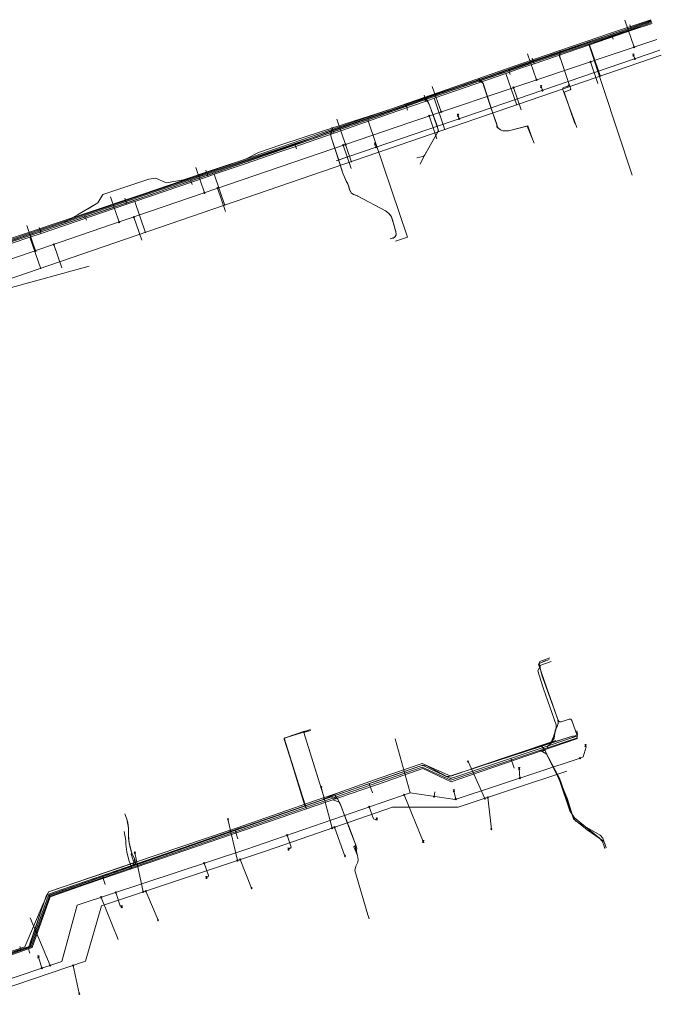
# Model space of a CAD drawing. Header units: metres. Extents: x 265038 to 265901, y 576646 to 577335.
# Tile 27 of 27: x 265691 to 265837, y 577111 to 577335. Entities that reach past the tile are written whole.
import ezdxf

# ---------------------------------------------------------------- set-up
doc = ezdxf.new("R2010")
doc.units = ezdxf.units.M
for name, color, linetype, lineweight in [('B-WE-KL-DATA-G', 252, 'KL-DATA-ALGEMEEN', 18), ('B-WE-KL-GAS-LD-G', 252, 'KL-GAS-LAGE-DRUK', 18), ('B-WE-KL-WATER-G', 252, 'KL-WATER', 18), ('B-WE-KL_ET-LS-G', 252, 'KL-LAAGSPANNING', 18), ('B-WE-RI-PERSLEIDING-G', 252, 'B-WE-RI-PERSLEIDING-G', 18), ('B-WE-RI-VRIJVERVALLEIDING-G', 252, 'KL-VRIJVERVAL', 18)]:
    doc.layers.add(name, color=color, linetype=linetype, lineweight=lineweight)
doc.styles.add('NLCS-ISO', font='NLCS-ISO.ttf')
doc.styles.get("Standard").update_dxf_attribs({"font": 'arial.ttf'})
doc.linetypes.add('B-WE-RI-PERSLEIDING-G', pattern='A,6,-2,[102,NLCS.shx,S=0.5,R=0,X=0,Y=0],-2,6,-2,["P",Standard,S=1,R=0,X=-0.5,Y=-0.5],-2', length=20)
doc.linetypes.add('KL-DATA-ALGEMEEN', pattern='A,2,-1.5,["@",NLCS-ISO,S=1,R=0,X=-0.5,Y=-0.4],-1.5,3,-1.5,["D",NLCS-ISO,S=1,R=0,X=-0.5,Y=-0.4],-1.5,1', length=12)
doc.linetypes.add('KL-GAS-LAGE-DRUK', pattern='A,2,-2,["GAS",NLCS-ISO,S=1,R=0,X=-1.25,Y=-0.4],-2,3,-1,["L",NLCS-ISO,S=1,R=0,X=-0.5,Y=-0.4],-1,1', length=12)
doc.linetypes.add('KL-LAAGSPANNING', pattern='A,2,-1.5,[103,NLCS.shx,S=1,R=0,X=0,Y=0],-1.5,3,-1.5,["L",NLCS-ISO,S=1,R=0,X=-0.5,Y=-0.4],-1.5,1', length=12)
doc.linetypes.add('KL-VRIJVERVAL', pattern='A,2,-1.5,[89,NLCS.shx,S=0.25,R=270,X=-0.5,Y=0],-1.5,3,-1.5,["V",NLCS-ISO,S=1,R=0,X=-0.5,Y=-0.4],-1.5,1', length=12)
doc.linetypes.add('KL-WATER', pattern='A,2,-1.5,[168,NLCS.shx,S=1,R=0,X=0,Y=0],-1.5,3,-1.5,["D",NLCS-ISO,S=1,R=0,X=-0.5,Y=-0.4],-1.5,1', length=12)

msp = doc.modelspace()

# ---------------------------------------------------------------- linework, layer by layer
at = {"layer": 'B-WE-KL-DATA-G'}
for p, q in [((265829.643, 577332.563), (265834.896, 577334.375)), ((265829.643, 577332.563), (265834.896, 577334.375)), ((265830.373, 577332.618), (265829.936, 577333.888)), ((265830.373, 577332.618), (265834.958, 577334.166)), ((265834.765, 577334.825), (265830.787, 577333.442)), ((265820.532, 577329.472), (265829.643, 577332.563)), ((265820.532, 577329.472), (265829.643, 577332.563)), ((265808.068, 577324.985), (265820.716, 577329.317)), ((265808.838, 577325.607), (265820.532, 577329.472)), ((265820.716, 577329.317), (265823.208, 577322.061)), ((265795.516, 577321.004), (265808.838, 577325.607)), ((265808.068, 577324.985), (265807.64, 577326.23)), ((265785.293, 577317.108), (265801.664, 577322.778)), ((265801.664, 577322.778), (265804.158, 577315.517)), ((265782.075, 577316.351), (265795.513, 577321.005)), ((265782.078, 577316.343), (265795.513, 577321.005)), ((265790.954, 577319.799), (265784.303, 577317.597)), ((265796.563, 577320.227), (265798.093, 577315.467)), ((265783.513, 577316.492), (265783.067, 577317.789)), ((265770.208, 577312.225), (265782.075, 577316.351)), ((265777.014, 577314.242), (265783.513, 577316.492)), ((265783.513, 577316.492), (265785.293, 577317.108)), ((265785.293, 577317.108), (265787.773, 577309.889)), ((265768.817, 577312.49), (265760.086, 577309.659)), ((265763.157, 577309.779), (265770.208, 577312.225)), ((265735.621, 577300.264), (265763.157, 577309.779)), ((265762.495, 577309.185), (265762.023, 577310.561)), ((265762.495, 577309.185), (265764.02, 577309.717)), ((265764.02, 577309.717), (265766.473, 577302.573)), ((265715.791, 577293.452), (265735.621, 577300.264)), ((265733.797, 577299.297), (265733.315, 577300.7)), ((265733.797, 577299.297), (265735.189, 577299.772)), ((265736.569, 577301.321), (265734.07, 577300.485)), ((265735.189, 577299.772), (265737.63, 577292.666)), ((265720.306, 577298.662), (265709.799, 577295.152)), ((265717.064, 577293.583), (265733.797, 577299.297)), ((265694.125, 577286.159), (265715.791, 577293.452)), ((265695.755, 577286.307), (265715.262, 577292.968)), ((265715.262, 577292.968), (265714.791, 577294.337)), ((265715.262, 577292.968), (265717.064, 577293.583)), ((265717.064, 577293.583), (265719.516, 577286.444)), ((265685.877, 577283.397), (265694.125, 577286.159)), ((265695.076, 577286.765), (265690.798, 577285.279)), ((265693.194, 577285.433), (265695.755, 577286.307)), ((265695.755, 577286.307), (265695.297, 577287.641)), ((265693.194, 577285.433), (265695.661, 577278.25)), ((265817.044, 577171.768), (265788.653, 577162.491)), ((265817.044, 577171.768), (265811.728, 577170.031)), ((265794.475, 577164.402), (265812.795, 577170.571)), ((265794.475, 577164.402), (265812.795, 577170.571)), ((265809.802, 577169.402), (265796.444, 577165.037)), ((265811.728, 577170.031), (265809.802, 577169.402)), ((265812.795, 577170.571), (265813.055, 577170.659)), ((265812.795, 577170.571), (265813.055, 577170.659)), ((265782.714, 577165.048), (265697.236, 577135.582)), ((265782.714, 577165.048), (265762.676, 577158.141)), ((265783.466, 577164.966), (265782.714, 577165.048)), ((265788.187, 577162.443), (265783.466, 577164.966)), ((265788.187, 577162.443), (265783.466, 577164.966)), ((265796.444, 577165.037), (265795.534, 577164.74)), ((265811.154, 577167.118), (265813.902, 577161.699)), ((265811.154, 577167.118), (265813.902, 577161.699)), ((265795.534, 577164.74), (265788.653, 577162.491)), ((265794.364, 577164.365), (265794.475, 577164.402)), ((265794.364, 577164.365), (265794.475, 577164.402)), ((265763.462, 577158.761), (265772.795, 577162.071)), ((265788.653, 577162.491), (265788.187, 577162.443)), ((265762.676, 577158.141), (265755.869, 577155.795)), ((265738.639, 577150.134), (265760.032, 577157.573)), ((265738.639, 577150.134), (265760.032, 577157.573)), ((265760.032, 577157.573), (265760.318, 577157.672)), ((265760.032, 577157.573), (265760.346, 577157.388)), ((265755.869, 577155.795), (265741.762, 577150.932)), ((265764.025, 577155.88), (265766.051, 577150.555)), ((265717.048, 577142.827), (265738.407, 577150.053)), ((265717.282, 577142.906), (265738.407, 577150.053)), ((265741.18, 577150.731), (265720.591, 577143.634)), ((265738.407, 577150.053), (265738.639, 577150.134)), ((265738.407, 577150.053), (265738.639, 577150.134)), ((265741.762, 577150.932), (265741.18, 577150.731)), ((265720.591, 577143.634), (265716.871, 577142.351)), ((265716.931, 577142.787), (265717.048, 577142.827)), ((265717.048, 577142.827), (265717.282, 577142.906)), ((265716.871, 577142.351), (265700.686, 577136.772)), ((265700.686, 577136.772), (265697.236, 577135.582)), ((265697.004, 577135.389), (265693.138, 577124.187)), ((265697.004, 577135.389), (265693.176, 577124.298)), ((265696.252, 577133.488), (265696.219, 577133.411)), ((265696.252, 577133.488), (265696.219, 577133.411)), ((265697.236, 577135.582), (265697.004, 577135.389)), ((265691.159, 577123.068), (265688.815, 577122.264)), ((265690.93, 577123.737), (265691.159, 577123.068)), ((265692.646, 577123.577), (265691.159, 577123.068)), ((265693.176, 577124.298), (265693.138, 577124.187))]:
    msp.add_line(p, q, dxfattribs=at)
for points in [[(265834.765, 577334.825), (265830.787, 577333.442), (265827.663, 577332.357), (265809.214, 577326.038), (265792.949, 577320.46), (265790.954, 577319.799), (265784.303, 577317.597), (265771.942, 577313.503), (265768.817, 577312.49), (265760.086, 577309.659), (265750.367, 577306.508), (265745.28, 577304.746), (265742.348, 577303.254), (265736.569, 577301.321), (265734.07, 577300.485), (265728.217, 577298.527), (265724.21, 577297.85), (265721.903, 577298.876), (265720.306, 577298.662), (265709.799, 577295.152), (265708.665, 577293.235), (265704.072, 577290.513), (265700.999, 577288.821), (265695.076, 577286.765), (265682.802, 577282.501)], [(265683.454, 577283.904), (265683.456, 577283.712), (265683.616, 577283.233), (265684.141, 577282.885), (265684.352, 577282.869), (265684.976, 577283.097), (265689.809, 577284.706), (265719.106, 577294.568), (265733.934, 577299.681), (265758.818, 577308.274), (265773.283, 577313.292), (265782.075, 577316.351), (265782.078, 577316.343), (265805.388, 577324.428), (265808.838, 577325.607), (265820.532, 577329.472), (265826.043, 577331.308), (265829.643, 577332.563), (265834.896, 577334.375)], [(265834.896, 577334.375), (265829.643, 577332.563), (265820.532, 577329.472), (265808.838, 577325.607), (265800.463, 577322.72), (265782.078, 577316.343), (265782.075, 577316.351), (265770.208, 577312.225), (265763.157, 577309.779), (265735.621, 577300.264), (265715.791, 577293.452), (265694.125, 577286.159), (265685.877, 577283.397), (265684.512, 577282.927)], [(265684.512, 577282.927), (265685.877, 577283.397), (265694.125, 577286.159), (265715.791, 577293.452), (265735.621, 577300.264), (265763.157, 577309.779), (265770.208, 577312.225), (265782.075, 577316.351), (265782.078, 577316.343), (265800.463, 577322.72), (265808.838, 577325.607), (265820.532, 577329.472), (265829.643, 577332.563), (265834.896, 577334.375)], [(265689.809, 577284.706), (265719.106, 577294.568), (265733.934, 577299.681), (265758.818, 577308.274), (265773.283, 577313.292), (265782.075, 577316.351), (265782.078, 577316.343), (265805.388, 577324.428), (265808.838, 577325.607), (265820.532, 577329.472), (265826.043, 577331.308), (265829.643, 577332.563), (265834.896, 577334.375)], [(265689.809, 577284.706), (265719.106, 577294.568), (265733.934, 577299.681), (265758.818, 577308.274), (265773.283, 577313.292), (265782.075, 577316.351), (265782.078, 577316.343), (265805.388, 577324.428), (265808.838, 577325.607), (265820.532, 577329.472), (265826.043, 577331.308), (265829.643, 577332.563), (265834.896, 577334.375)], [(265807.693, 577307.779), (265806.651, 577310.84), (265806.485, 577310.784), (265802.255, 577309.726), (265801.578, 577309.691), (265800.959, 577309.689), (265800.468, 577309.92), (265799.858, 577310.379), (265799.501, 577311.284), (265798.174, 577315.216), (265796.597, 577320.122), (265796.41, 577320.636), (265795.516, 577321.004), (265805.388, 577324.428), (265808.838, 577325.607), (265820.532, 577329.472), (265826.043, 577331.308), (265829.643, 577332.563), (265834.896, 577334.375)], [(265830.787, 577333.442), (265827.663, 577332.357), (265809.214, 577326.038), (265804.725, 577324.499)], [(265834.896, 577334.375), (265826.057, 577331.326), (265820.532, 577329.472), (265830.458, 577299.59)], [(265820.716, 577329.317), (265828.874, 577332.112), (265830.373, 577332.618)], [(265804.725, 577324.499), (265792.949, 577320.46), (265790.954, 577319.799)], [(265801.664, 577322.778), (265805.244, 577324.018), (265808.068, 577324.985)], [(265807.693, 577307.779), (265806.651, 577310.84), (265802.255, 577309.726), (265800.959, 577309.689), (265800.468, 577309.92), (265799.858, 577310.379), (265798.174, 577315.216), (265796.41, 577320.636), (265795.516, 577321.004)], [(265784.303, 577317.597), (265771.942, 577313.503), (265768.817, 577312.49)], [(265764.02, 577309.717), (265772.508, 577312.681), (265777.014, 577314.242)], [(265683.454, 577283.904), (265683.456, 577283.712), (265683.616, 577283.233), (265684.141, 577282.885), (265684.352, 577282.869), (265684.976, 577283.097), (265689.809, 577284.706), (265719.106, 577294.568), (265733.934, 577299.681), (265758.818, 577308.274), (265770.208, 577312.225), (265779.2, 577285.426), (265776.496, 577284.519)], [(265735.189, 577299.772), (265741.99, 577302.094), (265749.677, 577304.731), (265753.087, 577305.9), (265762.495, 577309.185)], [(265760.086, 577309.659), (265750.367, 577306.508), (265745.28, 577304.746), (265742.348, 577303.254), (265736.569, 577301.321)], [(265734.07, 577300.485), (265728.217, 577298.527), (265724.21, 577297.85), (265721.903, 577298.876), (265720.306, 577298.662), (265709.799, 577295.152), (265708.665, 577293.235), (265706.284, 577291.824)], [(265706.284, 577291.824), (265704.072, 577290.513), (265700.999, 577288.821), (265695.076, 577286.765)], [(265687.615, 577283.67), (265689.164, 577284.09), (265693.194, 577285.433)], [(265811.492, 577189.177), (265809.208, 577188.23), (265809.878, 577185.563), (265810.508, 577183.78), (265811.72, 577180.451), (265813.294, 577176.031), (265813.626, 577175.052), (265813.512, 577174.217), (265812.89, 577173.037), (265812.649, 577171.157), (265811.728, 577170.031), (265788.653, 577162.491), (265788.187, 577162.443), (265783.466, 577164.966), (265782.714, 577165.048), (265697.236, 577135.582), (265697.004, 577135.389), (265693.138, 577124.187), (265692.843, 577123.645), (265691.159, 577123.068), (265690.93, 577123.737)], [(265811.492, 577189.177), (265809.208, 577188.23), (265809.878, 577185.563), (265813.626, 577175.052), (265813.512, 577174.217), (265812.89, 577173.037), (265812.649, 577171.157), (265811.728, 577170.031)], [(265757.135, 577173.15), (265754.857, 577172.375), (265751.157, 577171.213), (265755.869, 577155.795), (265697.236, 577135.582), (265697.004, 577135.389), (265693.138, 577124.187), (265692.843, 577123.645), (265691.159, 577123.068), (265690.93, 577123.737)], [(265757.135, 577173.15), (265751.157, 577171.213), (265755.869, 577155.795)], [(265760.346, 577157.388), (265758.063, 577164.694), (265755.63, 577172.477), (265756.653, 577172.799), (265757.199, 577172.97)], [(265757.199, 577172.97), (265755.63, 577172.477), (265760.346, 577157.388)], [(265690.93, 577123.737), (265691.159, 577123.068), (265692.843, 577123.645), (265693.138, 577124.187), (265697.004, 577135.389), (265697.236, 577135.582), (265782.714, 577165.048), (265783.466, 577164.966), (265788.187, 577162.443), (265788.653, 577162.491), (265809.802, 577169.402), (265810.602, 577168.394), (265811.154, 577167.118), (265813.902, 577161.699), (265815.698, 577157.278), (265817.082, 577152.802), (265820.179, 577150.303), (265823.867, 577147.694), (265824.216, 577146.999)], [(265824.216, 577146.999), (265823.867, 577147.694), (265820.179, 577150.303), (265817.082, 577152.802), (265815.698, 577157.278), (265813.902, 577161.699), (265811.154, 577167.118), (265810.602, 577168.394), (265809.802, 577169.402)], [(265760.318, 577157.672), (265763.462, 577158.761), (265772.795, 577162.071), (265782.593, 577165.394), (265789.106, 577162.571), (265794.364, 577164.365)], [(265760.346, 577157.388), (265763.462, 577158.761), (265772.795, 577162.071), (265782.593, 577165.394), (265789.106, 577162.571), (265794.364, 577164.365)], [(265770.204, 577130.927), (265767.269, 577141.063), (265767.457, 577142.02), (265767.664, 577142.485), (265767.91, 577142.967), (265767.982, 577143.57), (265767.873, 577144.479), (265767.001, 577146.436), (265767.449, 577146.776), (265766.051, 577150.555), (265764.025, 577155.88), (265763.395, 577157.287), (265762.676, 577158.141), (265697.236, 577135.582), (265697.004, 577135.389), (265693.138, 577124.187), (265692.843, 577123.645), (265691.159, 577123.068), (265690.93, 577123.737)], [(265770.204, 577130.927), (265767.269, 577141.063), (265767.457, 577142.02), (265767.91, 577142.967), (265767.982, 577143.57), (265767.873, 577144.479), (265767.001, 577146.436), (265767.449, 577146.776), (265764.025, 577155.88), (265763.395, 577157.287), (265762.676, 577158.141)], [(265690.93, 577123.737), (265691.159, 577123.068), (265692.843, 577123.645), (265693.138, 577124.187), (265697.004, 577135.389), (265697.236, 577135.582), (265716.871, 577142.351), (265717.056, 577143.709), (265716.42, 577144.946), (265715.8, 577147.334), (265715.642, 577148.926), (265715.688, 577150.654), (265715.378, 577152.345)], [(265716.871, 577142.351), (265717.056, 577143.709), (265716.42, 577144.946), (265715.8, 577147.334), (265715.642, 577148.926), (265715.688, 577150.654), (265715.378, 577152.345)], [(265715.677, 577150.234), (265715.642, 577148.926), (265715.8, 577147.334), (265716.42, 577144.946), (265717.056, 577143.709), (265716.931, 577142.787)], [(265696.252, 577133.488), (265697.408, 577136.183), (265717.048, 577142.827)], [(265696.252, 577133.488), (265697.408, 577136.183), (265716.931, 577142.787)], [(265678.549, 577119.132), (265692.027, 577123.64), (265696.219, 577133.411)], [(265678.549, 577119.132), (265692.027, 577123.64), (265696.219, 577133.411)], [(265692.646, 577123.577), (265627.959, 577101.398), (265609.941, 577095.224)], [(265690.93, 577123.737), (265691.159, 577123.068), (265609.995, 577095.239)], [(265690.93, 577123.737), (265691.159, 577123.068), (265627.959, 577101.398)], [(265693.138, 577124.187), (265692.843, 577123.645), (265692.646, 577123.577)]]:
    msp.add_lwpolyline(points, dxfattribs=at)
at = {"layer": 'B-WE-KL-GAS-LD-G'}
msp.add_line((265810.984, 577167.536), (265813.679, 577162.114), dxfattribs=at)
for points in [[(265834.771, 577334.806), (265822.414, 577330.558), (265805.371, 577324.843), (265776.943, 577314.787), (265757.487, 577308.098), (265727.413, 577297.951), (265692.277, 577286.021), (265660.614, 577275.215), (265617.786, 577260.449), (265566.892, 577242.796), (265566.536, 577242.219), (265567.138, 577238.372), (265566.624, 577235.496), (265565.047, 577233.397), (265551.042, 577228.182), (265529.165, 577220.53), (265505.901, 577212.664), (265498.328, 577209.999), (265497.995, 577209.288), (265499.592, 577203.326), (265499.362, 577202.815), (265498.726, 577202.529)], [(265811.092, 577168.981), (265811.151, 577169.286), (265811.89, 577169.969), (265812.165, 577170.309), (265812.332, 577170.916), (265812.455, 577171.266), (265813.143, 577173.541), (265813.127, 577174.267), (265810.226, 577182.437), (265809.61, 577184.339), (265808.963, 577186.55), (265809.628, 577187.835), (265811.992, 577188.648)], [(265756.101, 577155.419), (265751.157, 577171.213), (265754.827, 577172.366), (265755.774, 577172.688)], [(265543.955, 577082.845), (265547.226, 577083.472), (265597.49, 577101.022), (265603.954, 577097.768), (265609.82, 577094.736), (265645.756, 577106.783), (265678.81, 577118.421), (265693.484, 577123.598), (265697.632, 577135.179), (265782.608, 577164.595), (265789.129, 577161.639), (265817.958, 577171.276)], [(265809.409, 577168.419), (265809.565, 577168.414), (265810.984, 577167.536), (265813.235, 577163.007), (265814.003, 577161.165), (265816.23, 577154.638), (265817.323, 577153.054), (265822.969, 577148.376), (265823.569, 577147.681), (265823.663, 577147.526), (265823.904, 577147.009), (265824.227, 577146.062)], [(265716.39, 577141.672), (265716.357, 577141.846), (265716.387, 577141.988), (265716.48, 577142.1), (265716.637, 577142.18), (265716.871, 577142.26), (265716.98, 577142.306), (265717.071, 577142.362), (265717.144, 577142.428), (265717.199, 577142.504), (265717.235, 577142.591), (265717.253, 577142.687), (265717.253, 577142.794), (265717.235, 577142.911), (265717.165, 577143.221), (265717.026, 577143.698), (265716.827, 577144.154), (265716.649, 577144.501), (265716.446, 577144.956), (265716.295, 577145.43), (265715.922, 577146.883), (265715.816, 577147.371), (265715.748, 577147.865), (265715.691, 577148.428), (265715.658, 577148.927), (265715.655, 577149.426), (265715.675, 577150.154), (265715.662, 577150.652), (265715.598, 577151.146), (265715.376, 577152.361), (265715.169, 577152.981), (265714.843, 577153.926)]]:
    msp.add_lwpolyline(points, dxfattribs=at)
at = {"layer": 'B-WE-KL-WATER-G'}
for p, q in [((265814.165, 577325.969), (265815.623, 577321.6)), ((265796.597, 577320.122), (265798.174, 577315.216)), ((265784.262, 577315.549), (265785.887, 577311.056)), ((265761.862, 577308.281), (265763.503, 577303.229)), ((265795.786, 577163.49), (265817.948, 577171.108)), ((265811.154, 577167.118), (265813.902, 577161.699)), ((265764.025, 577155.88), (265766.051, 577150.555))]:
    msp.add_line(p, q, dxfattribs=at)
for points in [[(265584.302, 577249.172), (265611.41, 577258.52), (265621.889, 577262.031), (265630.879, 577265.198), (265668.76, 577278.128), (265684.873, 577283.717), (265689.474, 577285.375), (265718.894, 577295.231), (265752.945, 577306.849), (265772.554, 577313.661), (265805.273, 577325.064), (265825.696, 577332.003), (265834.705, 577335.032)], [(265813.967, 577328.018), (265813.889, 577326.621), (265814.165, 577325.969), (265815.623, 577321.6), (265816.49, 577319.174), (265816.323, 577319.006)], [(265795.405, 577321.625), (265796.406, 577320.647), (265796.597, 577320.122), (265798.174, 577315.216), (265799.587, 577311.028), (265799.612, 577310.564)], [(265816.323, 577319.006), (265814.904, 577318.515), (265817.387, 577311.332)], [(265782.901, 577317.267), (265783.769, 577316.603), (265784.262, 577315.549), (265785.887, 577311.056), (265786.293, 577309.677), (265782.951, 577303.852), (265782.143, 577302.073)], [(265761.988, 577309.99), (265761.654, 577308.939), (265761.862, 577308.281), (265763.503, 577303.229), (265764.535, 577300.018), (265765.459, 577297.748), (265765.788, 577297.252), (265765.798, 577297.208)], [(265799.612, 577310.564), (265800.468, 577309.92), (265800.959, 577309.689), (265801.507, 577309.687), (265802.256, 577309.727), (265806.485, 577310.784), (265807.841, 577307.411)], [(265765.798, 577297.208), (265765.983, 577296.359), (265766.387, 577295.556), (265766.835, 577295.252), (265767.778, 577294.875), (265774.351, 577291.351), (265775.155, 577290.667), (265775.529, 577290.197), (265775.821, 577289.401), (265776.13, 577288.225), (265776.554, 577286.754), (265776.672, 577286.079), (265776.366, 577285.51), (265775.885, 577285.103)], [(265817.834, 577171.069), (265817.934, 577171.812), (265816.686, 577175.269), (265816.429, 577175.552), (265816.046, 577175.569), (265814.225, 577174.912), (265813.842, 577174.93), (265813.585, 577175.215), (265811.72, 577180.451), (265810.508, 577183.78), (265809.878, 577185.563), (265809.208, 577188.23), (265810.775, 577188.88)], [(265756.204, 577155.087), (265756.165, 577155.263), (265751.157, 577171.213), (265754.857, 577172.375)], [(265809.321, 577168.142), (265810.602, 577168.394), (265811.154, 577167.118), (265813.902, 577161.699), (265815.698, 577157.278), (265817.083, 577152.802), (265820.179, 577150.303), (265823.867, 577147.694), (265824.216, 577146.999)], [(265705.786, 577137.815), (265720.498, 577142.838), (265774.404, 577161.332), (265778.185, 577162.676), (265782.718, 577164.268), (265789.196, 577161.213), (265795.786, 577163.49)], [(265762.209, 577157.147), (265763.71, 577156.584), (265764.025, 577155.88), (265766.051, 577150.555), (265767.449, 577146.776), (265767.672, 577146.154), (265767.62, 577145.76), (265767.587, 577145.399)], [(265716.047, 577141.318), (265716.288, 577141.641), (265716.128, 577142.46), (265715.827, 577143.123), (265715.276, 577145.195), (265715.042, 577147.034), (265715.07, 577147.905), (265714.683, 577149.895)], [(265767.587, 577145.399), (265767.873, 577144.479), (265767.982, 577143.57), (265767.91, 577142.967), (265767.664, 577142.485), (265767.457, 577142.02), (265767.269, 577141.063), (265770.2, 577130.937)], [(265549.725, 577084.143), (265590.173, 577098.253), (265597.407, 577100.797), (265609.882, 577094.283), (265622.76, 577098.718), (265624.411, 577099.262), (265638.953, 577104.269), (265654.525, 577109.676), (265687.301, 577121.223), (265693.732, 577123.509), (265697.83, 577135.035), (265705.786, 577137.815)]]:
    msp.add_lwpolyline(points, dxfattribs=at)
at = {"layer": 'B-WE-KL_ET-LS-G'}
for p, q in [((265825.801, 577331.487), (265826.118, 577330.567)), ((265814.165, 577325.969), (265815.623, 577321.6)), ((265802.3, 577323.567), (265802.665, 577322.505)), ((265796.581, 577320.116), (265798.174, 577315.216)), ((265815.142, 577317.767), (265815.182, 577317.655)), ((265778.931, 577315.566), (265779.274, 577314.418)), ((265784.259, 577315.558), (265785.886, 577311.056)), ((265753.568, 577306.6), (265753.908, 577305.614)), ((265763.503, 577303.229), (265761.862, 577308.281)), ((265729.796, 577298.543), (265730.162, 577297.48)), ((265705.651, 577290.34), (265706.058, 577289.326)), ((265814.03, 577161.749), (265811.126, 577167.204)), ((265802.792, 577166.616), (265803.57, 577164.337)), ((265762.744, 577158.098), (265773.993, 577162.066)), ((265762.744, 577158.098), (265773.993, 577162.066)), ((265762.744, 577158.098), (265773.993, 577162.066)), ((265770.528, 577160.844), (265771.248, 577158.732)), ((265764.025, 577155.88), (265766.051, 577150.555)), ((265739.939, 577150.158), (265740.583, 577148.271)), ((265709.716, 577139.637), (265710.341, 577137.809)), ((265692.755, 577123.394), (265693.182, 577122.143))]:
    msp.add_line(p, q, dxfattribs=at)
for points in [[(265497.987, 577209.687), (265504.722, 577212.029), (265522.157, 577217.952), (265545.906, 577226.092), (265559.338, 577230.962), (265565.184, 577233.142), (265566.733, 577235.338), (265567.264, 577238.504), (265566.912, 577242.351), (265568.405, 577243.221), (265584.403, 577248.773), (265611.272, 577258.018), (265615.336, 577259.407), (265631.104, 577264.67), (265668.76, 577277.843), (265684.946, 577283.351), (265689.679, 577284.894), (265718.888, 577294.854), (265753.061, 577306.411), (265763.055, 577310.13), (265805.435, 577324.64), (265825.927, 577331.529), (265834.834, 577334.588)], [(265497.987, 577209.687), (265504.722, 577212.029), (265522.157, 577217.952), (265545.906, 577226.092), (265559.338, 577230.962), (265565.184, 577233.142), (265566.733, 577235.338), (265567.264, 577238.504), (265566.912, 577242.351), (265568.405, 577243.221), (265584.403, 577248.773), (265611.272, 577258.018), (265615.336, 577259.407), (265631.104, 577264.67), (265668.76, 577277.843), (265684.946, 577283.351), (265689.679, 577284.894), (265718.888, 577294.854), (265753.061, 577306.411), (265763.055, 577310.13), (265805.435, 577324.64), (265825.927, 577331.529), (265834.834, 577334.588)], [(265814.009, 577327.522), (265813.922, 577326.869), (265813.986, 577326.391), (265814.068, 577326.199), (265814.244, 577325.732), (265815.544, 577321.837), (265815.707, 577321.365), (265816.013, 577320.504), (265816.033, 577320.444), (265816.049, 577320.363), (265816.053, 577320.307), (265816.047, 577320.229), (265816.036, 577320.181), (265816.019, 577320.129), (265815.989, 577320.066), (265815.941, 577319.991), (265815.9, 577319.949), (265815.812, 577319.883), (265815.725, 577319.839), (265815.647, 577319.814), (265814.692, 577319.551), (265814.544, 577319.252), (265815.182, 577317.655)], [(265795.545, 577321.254), (265796.248, 577320.697), (265796.415, 577320.522), (265796.522, 577320.305), (265798.682, 577313.71), (265799.568, 577311.178), (265799.612, 577310.564)], [(265815.182, 577317.655), (265817.288, 577311.909), (265817.813, 577310.422)], [(265783.072, 577316.984), (265783.121, 577316.87), (265783.187, 577316.771), (265783.269, 577316.684), (265783.367, 577316.612), (265783.645, 577316.441), (265783.834, 577316.288), (265783.975, 577316.089), (265784.141, 577315.778), (265784.344, 577315.323), (265785.802, 577311.291), (265785.957, 577310.816), (265786.222, 577309.917), (265786.245, 577309.799), (265786.244, 577309.683), (265786.218, 577309.571), (265786.168, 577309.461), (265783.075, 577304.068), (265783.005, 577303.971), (265782.921, 577303.894), (265782.821, 577303.839), (265782.706, 577303.804), (265781.402, 577303.549)], [(265762.094, 577309.772), (265761.791, 577308.791), (265761.791, 577308.591), (265761.862, 577308.281), (265764.535, 577300.018), (265765.267, 577298.221), (265765.586, 577297.766), (265765.788, 577297.252)], [(265799.612, 577310.564), (265800.468, 577309.92), (265800.959, 577309.689), (265801.507, 577309.687), (265802.255, 577309.726), (265806.485, 577310.784), (265808.067, 577306.851)], [(265765.788, 577297.252), (265765.956, 577296.481), (265766.039, 577296.247), (265766.331, 577295.668), (265766.399, 577295.567), (265766.49, 577295.486), (265766.732, 577295.322), (265766.951, 577295.206), (265767.662, 577294.921), (265767.888, 577294.816), (265774.241, 577291.41), (265774.446, 577291.27), (265775.06, 577290.748), (265775.233, 577290.569), (265775.451, 577290.295), (265775.572, 577290.08), (265775.778, 577289.518), (265775.853, 577289.28), (265776.098, 577288.346), (265776.519, 577286.874), (265776.576, 577286.631), (265776.65, 577286.202), (265776.658, 577286.08), (265776.638, 577285.959), (265776.534, 577285.594), (265776.479, 577285.494), (265776.381, 577285.434), (265775.26, 577285.058)], [(265811.57, 577169.573), (265811.713, 577170.058), (265812.035, 577170.436), (265812.769, 577172.096), (265812.805, 577172.376), (265813.201, 577173.626), (265813.316, 577173.845), (265813.569, 577174.635), (265813.486, 577175.45), (265812.282, 577178.887), (265809.119, 577188.084), (265809.429, 577188.719), (265811.699, 577189.499)], [(265649.484, 577108.437), (265693.021, 577123.488), (265693.067, 577123.512), (265693.129, 577123.556), (265693.195, 577123.621), (265693.251, 577123.704), (265693.274, 577123.753), (265697.368, 577135.141), (265697.393, 577135.199), (265697.425, 577135.253), (265697.473, 577135.314), (265697.529, 577135.365), (265697.596, 577135.41), (265697.64, 577135.431), (265697.716, 577135.459), (265762.744, 577158.098), (265773.993, 577162.066), (265782.502, 577164.946), (265782.564, 577164.963), (265782.658, 577164.973), (265782.725, 577164.969), (265782.777, 577164.96), (265782.833, 577164.943), (265782.935, 577164.898), (265788.916, 577162.089), (265788.991, 577162.061), (265789.054, 577162.047), (265789.093, 577162.043), (265789.158, 577162.043), (265789.214, 577162.049), (265789.249, 577162.057), (265790.06, 577162.328), (265817.798, 577171.67)], [(265756, 577155.75), (265751.133, 577170.952), (265751.393, 577171.294), (265755.802, 577172.818)], [(265773.993, 577162.066), (265782.502, 577164.946), (265782.564, 577164.963), (265782.658, 577164.973), (265782.725, 577164.969), (265782.777, 577164.96), (265782.833, 577164.943), (265782.935, 577164.898), (265788.916, 577162.089), (265788.991, 577162.061), (265789.054, 577162.047), (265789.093, 577162.043), (265789.158, 577162.043), (265789.214, 577162.049), (265789.249, 577162.057), (265790.06, 577162.328), (265817.798, 577171.67)], [(265816.647, 577171.282), (265817.906, 577171.96), (265817.942, 577172.075), (265817.831, 577172.891)], [(265810.134, 577169.089), (265810.369, 577168.741), (265810.77, 577168.011), (265810.925, 577167.662), (265811.361, 577166.763), (265813.795, 577162.19), (265814.191, 577161.276), (265817.004, 577153.03), (265817.599, 577152.308), (265823.172, 577149.107), (265823.767, 577148.384), (265824.524, 577146.163)], [(265649.484, 577108.437), (265692.975, 577123.47), (265693.021, 577123.488), (265693.067, 577123.512), (265693.129, 577123.556), (265693.195, 577123.621), (265693.251, 577123.704), (265693.274, 577123.753), (265697.368, 577135.141), (265697.393, 577135.199), (265697.425, 577135.253), (265697.473, 577135.314), (265697.529, 577135.365), (265697.596, 577135.41), (265697.64, 577135.431), (265762.744, 577158.098)], [(265762.013, 577157.844), (265762.103, 577157.583), (265762.128, 577157.534), (265762.163, 577157.506), (265762.207, 577157.496), (265762.261, 577157.507), (265762.318, 577157.527), (265762.436, 577157.557), (265762.553, 577157.566), (265762.67, 577157.554), (265762.787, 577157.52), (265763.279, 577157.331), (265763.379, 577157.27), (265763.446, 577157.174), (265763.923, 577156.108), (265764.114, 577155.646), (265766.138, 577150.321), (265767.449, 577146.776), (265767.374, 577146.086)], [(265716.42, 577144.946), (265715.8, 577147.334), (265715.646, 577149.046), (265715.688, 577150.654), (265715.513, 577151.947), (265715.168, 577152.98), (265714.842, 577153.925)], [(265715.916, 577141.796), (265716.628, 577142.228), (265716.894, 577142.961), (265716.291, 577144.732), (265716.42, 577144.946)], [(265767.374, 577146.086), (265767.873, 577144.479), (265767.982, 577143.57), (265767.91, 577142.967), (265767.457, 577142.02), (265767.269, 577141.063), (265770.207, 577130.94), (265770.517, 577129.989)]]:
    msp.add_lwpolyline(points, dxfattribs=at)
at = {"layer": 'B-WE-RI-PERSLEIDING-G'}
msp.add_lwpolyline([(265837.075, 577326.912), (265575.546, 577237.073), (265575.179, 577236.856), (265574.745, 577236.416), (265574.232, 577235.784), (265573.925, 577234.942), (265573.874, 577234.127), (265574.049, 577233.284), (265574.91, 577230.633), (265575.988, 577227.746), (265464.423, 577189.374), (265462.819, 577188.954), (265461.859, 577189.023), (265461.083, 577189.242), (265459.564, 577190.961), (265455.95, 577201.35)], dxfattribs=at)
at = {"layer": 'B-WE-RI-VRIJVERVALLEIDING-G'}
for p, q in [((265830.898, 577328.768), (265828.796, 577334.893)), ((265779.96, 577311.7), (265836.031, 577330.488)), ((265831.051, 577328.615), (265830.746, 577328.921)), ((265830.746, 577328.615), (265831.051, 577328.921)), ((265763.009, 577302.835), (265836.742, 577328.053)), ((265808.625, 577321.305), (265806.577, 577327.271)), ((265830.717, 577326.97), (265830.554, 577327.215)), ((265830.717, 577326.97), (265830.554, 577326.725)), ((265830.602, 577327.247), (265830.832, 577326.693)), ((265830.602, 577326.693), (265830.832, 577327.247)), ((265830.774, 577326.681), (265830.66, 577327.259)), ((265830.66, 577326.681), (265830.774, 577327.259)), ((265830.717, 577326.67), (265830.717, 577327.27)), ((265830.717, 577326.97), (265830.88, 577327.215)), ((265831.015, 577326.092), (265830.717, 577326.97)), ((265830.88, 577326.725), (265830.717, 577326.97)), ((265821.086, 577325.276), (265820.78, 577325.582)), ((265820.78, 577325.276), (265821.086, 577325.582)), ((265822.646, 577320.447), (265820.933, 577325.429)), ((265831.169, 577325.938), (265830.863, 577326.244)), ((265830.863, 577325.938), (265831.169, 577326.244)), ((265786.874, 577314.017), (265784.878, 577319.83)), ((265808.778, 577321.152), (265808.473, 577321.458)), ((265808.473, 577321.152), (265808.778, 577321.458)), ((265809.692, 577319.77), (265809.529, 577320.015)), ((265809.577, 577320.047), (265809.807, 577319.493)), ((265809.577, 577319.493), (265809.807, 577320.047)), ((265809.749, 577319.481), (265809.635, 577320.059)), ((265809.635, 577319.481), (265809.749, 577320.059)), ((265809.692, 577319.47), (265809.692, 577320.07)), ((265809.692, 577319.77), (265809.855, 577320.015)), ((265803.563, 577319.405), (265803.258, 577319.71)), ((265803.258, 577319.405), (265803.563, 577319.71)), ((265805.168, 577314.444), (265803.41, 577319.558)), ((265809.692, 577319.77), (265809.529, 577319.525)), ((265809.988, 577318.899), (265809.692, 577319.77)), ((265809.855, 577319.525), (265809.692, 577319.77)), ((265810.138, 577318.745), (265809.833, 577319.05)), ((265809.833, 577318.745), (265810.138, 577319.05)), ((265784.296, 577312.949), (265783.991, 577313.254)), ((265783.991, 577312.949), (265784.296, 577313.254)), ((265785.95, 577307.844), (265784.143, 577313.102)), ((265787.027, 577313.864), (265786.722, 577314.17)), ((265786.722, 577313.864), (265787.027, 577314.17)), ((265790.74, 577313.229), (265790.577, 577313.474)), ((265790.74, 577313.229), (265790.577, 577312.984)), ((265790.625, 577313.506), (265790.855, 577312.952)), ((265790.625, 577312.952), (265790.855, 577313.506)), ((265790.797, 577312.94), (265790.683, 577313.518)), ((265790.683, 577312.94), (265790.797, 577313.518)), ((265790.74, 577312.929), (265790.74, 577313.529)), ((265790.74, 577313.229), (265790.903, 577313.474)), ((265791.017, 577312.41), (265790.74, 577313.229)), ((265790.903, 577312.984), (265790.74, 577313.229)), ((265711.82, 577288.3), (265779.96, 577311.7)), ((265765.113, 577306.601), (265763.134, 577312.362)), ((265791.17, 577312.257), (265790.864, 577312.562)), ((265790.864, 577312.257), (265791.17, 577312.562)), ((265764.746, 577306.27), (265764.44, 577306.576)), ((265764.44, 577306.27), (265764.746, 577306.576)), ((265766.41, 577301.133), (265764.593, 577306.423)), ((265765.266, 577306.449), (265764.96, 577306.754)), ((265764.96, 577306.449), (265765.266, 577306.754)), ((265771.865, 577306.69), (265771.702, 577306.935)), ((265771.865, 577306.69), (265771.702, 577306.445)), ((265771.75, 577306.967), (265771.98, 577306.413)), ((265771.75, 577306.413), (265771.98, 577306.967)), ((265771.922, 577306.401), (265771.808, 577306.979)), ((265771.808, 577306.401), (265771.922, 577306.979)), ((265771.865, 577306.39), (265771.865, 577306.99)), ((265771.865, 577306.69), (265772.028, 577306.935)), ((265772.118, 577305.945), (265771.865, 577306.69)), ((265772.028, 577306.445), (265771.865, 577306.69)), ((265772.271, 577305.793), (265771.965, 577306.098)), ((265771.965, 577305.793), (265772.271, 577306.098)), ((265732.947, 577295.555), (265730.969, 577301.314)), ((265733.1, 577295.403), (265732.794, 577295.708)), ((265732.794, 577295.403), (265733.1, 577295.708)), ((265736.098, 577296.432), (265735.792, 577296.738)), ((265735.792, 577296.432), (265736.098, 577296.738)), ((265737.763, 577291.292), (265735.945, 577296.585)), ((265713.502, 577288.878), (265711.524, 577294.635)), ((265713.654, 577288.725), (265713.349, 577289.03)), ((265713.349, 577288.725), (265713.654, 577289.03)), ((265717.021, 577289.881), (265716.716, 577290.186)), ((265716.716, 577289.881), (265717.021, 577290.186)), ((265718.687, 577284.74), (265716.869, 577290.034)), ((265643.22, 577264.75), (265711.82, 577288.3)), ((265694.462, 577282.341), (265692.486, 577288.095)), ((265698.815, 577283.63), (265698.509, 577283.936)), ((265698.509, 577283.63), (265698.815, 577283.936)), ((265694.615, 577282.188), (265694.31, 577282.494)), ((265694.31, 577282.188), (265694.615, 577282.494)), ((265700.481, 577278.486), (265698.662, 577283.783)), ((265643.726, 577261.639), (265706.73, 577278.818)), ((265779.853, 577158.766), (265776.396, 577171.086)), ((265819.825, 577169.506), (265819.661, 577169.75)), ((265819.825, 577169.506), (265819.661, 577169.261)), ((265819.71, 577169.783), (265819.94, 577169.229)), ((265819.71, 577169.229), (265819.94, 577169.783)), ((265819.882, 577169.217), (265819.767, 577169.794)), ((265819.767, 577169.217), (265819.882, 577169.794)), ((265819.825, 577169.206), (265819.825, 577169.806)), ((265819.825, 577169.506), (265819.988, 577169.75)), ((265819.988, 577169.261), (265819.825, 577169.506)), ((265790.077, 577157.217), (265818.551, 577166.669)), ((265793.15, 577165.698), (265792.914, 577166.051)), ((265792.914, 577165.698), (265793.15, 577166.051)), ((265796.855, 577157.455), (265793.032, 577165.875)), ((265818.704, 577166.516), (265818.398, 577166.822)), ((265818.398, 577166.516), (265818.704, 577166.822)), ((265790.815, 577155.448), (265815.514, 577163.657)), ((265804.711, 577164.3), (265804.547, 577164.544)), ((265804.711, 577164.3), (265804.547, 577164.055)), ((265804.596, 577164.577), (265804.826, 577164.023)), ((265804.596, 577164.023), (265804.826, 577164.577)), ((265804.768, 577164.011), (265804.653, 577164.588)), ((265804.653, 577164.011), (265804.768, 577164.588)), ((265804.711, 577164), (265804.711, 577164.6)), ((265804.711, 577164.3), (265804.874, 577164.544)), ((265804.807, 577162.107), (265804.711, 577164.3)), ((265804.874, 577164.055), (265804.711, 577164.3)), ((265804.96, 577161.954), (265804.654, 577162.259)), ((265804.654, 577161.954), (265804.96, 577162.259)), ((265742.367, 577145.847), (265779.853, 577158.766)), ((265759.712, 577159.831), (265759.477, 577160.184)), ((265759.477, 577159.831), (265759.712, 577160.184)), ((265762.045, 577150.7), (265759.595, 577160.007)), ((265778.599, 577158.128), (265778.293, 577158.434)), ((265778.293, 577158.128), (265778.599, 577158.434)), ((265782.828, 577147.643), (265778.446, 577158.281)), ((265779.853, 577158.766), (265790.077, 577157.217)), ((265785.331, 577157.936), (265785.491, 577158.994)), ((265789.799, 577159.218), (265789.635, 577159.462)), ((265789.799, 577159.218), (265789.635, 577158.973)), ((265789.684, 577159.495), (265789.914, 577158.941)), ((265789.684, 577158.941), (265789.914, 577159.495)), ((265789.856, 577158.929), (265789.741, 577159.506)), ((265789.741, 577158.929), (265789.856, 577159.506)), ((265789.799, 577158.918), (265789.799, 577159.518)), ((265789.799, 577159.218), (265789.962, 577159.462)), ((265790.215, 577157.263), (265789.799, 577159.218)), ((265789.962, 577158.973), (265789.799, 577159.218)), ((265785.484, 577157.783), (265785.178, 577158.089)), ((265785.178, 577157.783), (265785.484, 577158.089)), ((265790.368, 577157.11), (265790.062, 577157.416)), ((265790.062, 577157.11), (265790.368, 577157.416)), ((265797.008, 577157.303), (265796.702, 577157.608)), ((265796.702, 577157.303), (265797.008, 577157.608)), ((265797.722, 577157.54), (265797.416, 577157.846)), ((265797.416, 577157.54), (265797.722, 577157.846)), ((265798.351, 577150.488), (265797.569, 577157.693)), ((265747.071, 577145.514), (265775.841, 577155.477)), ((265770.669, 577155.395), (265770.363, 577155.701)), ((265770.363, 577155.395), (265770.669, 577155.701)), ((265775.841, 577155.477), (265790.815, 577155.448)), ((265738.433, 577152.522), (265738.197, 577152.874)), ((265738.197, 577152.522), (265738.433, 577152.874)), ((265740.521, 577143.328), (265738.315, 577152.698)), ((265772.236, 577152.78), (265772.072, 577153.025)), ((265772.236, 577152.78), (265772.072, 577152.535)), ((265772.121, 577153.057), (265772.351, 577152.503)), ((265772.121, 577152.503), (265772.351, 577153.057)), ((265772.293, 577152.492), (265772.178, 577153.069)), ((265772.178, 577152.492), (265772.293, 577153.069)), ((265772.236, 577152.48), (265772.236, 577153.08)), ((265772.236, 577152.78), (265772.399, 577153.025)), ((265772.399, 577152.535), (265772.236, 577152.78)), ((265751.947, 577148.943), (265751.642, 577149.249)), ((265751.642, 577148.943), (265751.947, 577149.249)), ((265762.198, 577150.547), (265761.892, 577150.852)), ((265761.892, 577150.547), (265762.198, 577150.852)), ((265762.765, 577150.743), (265762.459, 577151.048)), ((265762.459, 577150.743), (265762.765, 577151.048)), ((265764.978, 577144.32), (265762.612, 577150.896)), ((265798.469, 577150.312), (265798.233, 577150.664)), ((265798.233, 577150.312), (265798.469, 577150.664)), ((265782.828, 577147.643), (265782.665, 577147.888)), ((265782.828, 577147.643), (265782.665, 577147.399)), ((265782.713, 577147.92), (265782.943, 577147.366)), ((265782.713, 577147.366), (265782.943, 577147.92)), ((265782.886, 577147.355), (265782.771, 577147.932)), ((265782.771, 577147.355), (265782.886, 577147.932)), ((265782.828, 577147.343), (265782.828, 577147.943)), ((265782.828, 577147.643), (265782.992, 577147.888)), ((265782.992, 577147.399), (265782.828, 577147.643)), ((265703.942, 577133.087), (265742.367, 577145.847)), ((265709.487, 577132.972), (265747.071, 577145.514)), ((265717.221, 577144.905), (265716.985, 577145.257)), ((265716.985, 577144.905), (265717.221, 577145.257)), ((265719.036, 577136.158), (265717.103, 577145.081)), ((265752.131, 577145.924), (265751.968, 577146.169)), ((265752.131, 577145.924), (265751.968, 577145.679)), ((265752.016, 577146.201), (265752.246, 577145.647)), ((265752.016, 577145.647), (265752.246, 577146.201)), ((265752.189, 577145.635), (265752.074, 577146.212)), ((265752.074, 577145.635), (265752.189, 577146.212)), ((265752.131, 577145.624), (265752.131, 577146.224)), ((265752.131, 577145.924), (265752.295, 577146.169)), ((265752.295, 577145.679), (265752.131, 577145.924)), ((265733.026, 577142.542), (265732.72, 577142.847)), ((265732.72, 577142.542), (265733.026, 577142.847)), ((265740.673, 577143.175), (265740.368, 577143.481)), ((265740.368, 577143.175), (265740.673, 577143.481)), ((265741.242, 577143.365), (265740.937, 577143.671)), ((265740.937, 577143.365), (265741.242, 577143.671)), ((265743.703, 577137.013), (265741.09, 577143.518)), ((265765.096, 577144.144), (265764.86, 577144.497)), ((265764.86, 577144.144), (265765.096, 577144.497)), ((265733.416, 577139.462), (265733.253, 577139.707)), ((265733.416, 577139.462), (265733.253, 577139.217)), ((265733.301, 577139.739), (265733.531, 577139.185)), ((265733.301, 577139.185), (265733.531, 577139.739)), ((265733.474, 577139.173), (265733.359, 577139.75)), ((265733.359, 577139.173), (265733.474, 577139.75)), ((265733.416, 577139.162), (265733.416, 577139.762)), ((265733.416, 577139.462), (265733.58, 577139.707)), ((265733.58, 577139.217), (265733.416, 577139.462)), ((265712.906, 577135.86), (265712.601, 577136.166)), ((265712.601, 577135.86), (265712.906, 577136.166)), ((265719.188, 577136.006), (265718.883, 577136.311)), ((265718.883, 577136.006), (265719.188, 577136.311)), ((265719.757, 577136.196), (265719.452, 577136.501)), ((265719.452, 577136.196), (265719.757, 577136.501)), ((265722.403, 577129.696), (265719.605, 577136.348)), ((265743.82, 577136.836), (265743.585, 577137.189)), ((265743.585, 577136.836), (265743.82, 577137.189)), ((265709.585, 577134.758), (265709.279, 577135.063)), ((265709.279, 577134.758), (265709.585, 577135.063)), ((265713.277, 577125.307), (265709.432, 577134.91)), ((265700.434, 577120.283), (265703.942, 577133.087)), ((265705.846, 577120.346), (265709.487, 577132.972)), ((265714.128, 577132.782), (265713.964, 577133.027)), ((265714.128, 577132.782), (265713.964, 577132.537)), ((265714.013, 577133.059), (265714.243, 577132.505)), ((265714.013, 577132.505), (265714.243, 577133.059)), ((265714.185, 577132.494), (265714.07, 577133.071)), ((265714.07, 577132.494), (265714.185, 577133.071)), ((265714.128, 577132.482), (265714.128, 577133.082)), ((265714.128, 577132.782), (265714.291, 577133.027)), ((265714.291, 577132.537), (265714.128, 577132.782)), ((265697.778, 577119.396), (265693.254, 577130.212)), ((265722.521, 577129.52), (265722.286, 577129.872)), ((265722.286, 577129.52), (265722.521, 577129.872)), ((265643.08, 577101.127), (265700.434, 577120.283)), ((265667.545, 577107.394), (265705.846, 577120.346)), ((265695.141, 577121.333), (265694.977, 577121.577)), ((265695.141, 577121.333), (265694.977, 577121.088)), ((265695.026, 577121.61), (265695.256, 577121.056)), ((265695.026, 577121.056), (265695.256, 577121.61)), ((265695.198, 577121.044), (265695.083, 577121.621)), ((265695.083, 577121.044), (265695.198, 577121.621)), ((265695.141, 577121.033), (265695.141, 577121.633)), ((265695.141, 577121.333), (265695.304, 577121.577)), ((265695.881, 577118.763), (265695.141, 577121.333)), ((265695.304, 577121.088), (265695.141, 577121.333)), ((265696.034, 577118.61), (265695.728, 577118.915)), ((265695.728, 577118.61), (265696.034, 577118.915)), ((265697.931, 577119.243), (265697.625, 577119.549)), ((265697.625, 577119.243), (265697.931, 577119.549)), ((265703.206, 577119.249), (265702.9, 577119.554)), ((265702.9, 577119.249), (265703.206, 577119.554)), ((265704.429, 577112.947), (265703.053, 577119.402)), ((265704.546, 577112.77), (265704.311, 577113.123)), ((265704.311, 577112.77), (265704.546, 577113.123))]:
    msp.add_line(p, q, dxfattribs=at)
for points in [[(265818.551, 577166.669), (265819.278, 577166.91), (265819.928, 577169.194), (265819.825, 577169.506)], [(265770.516, 577155.548), (265771.49, 577152.823), (265771.875, 577152.67), (265772.232, 577152.79)], [(265752.131, 577145.924), (265752.602, 577146.101), (265752.703, 577146.357), (265751.794, 577149.096)], [(265733.416, 577139.462), (265733.777, 577139.588), (265733.863, 577139.876), (265732.873, 577142.694)], [(265714.128, 577132.782), (265713.783, 577132.989), (265712.753, 577136.013)]]:
    msp.add_lwpolyline(points, dxfattribs=at)

doc.saveas('drawing.dxf')
